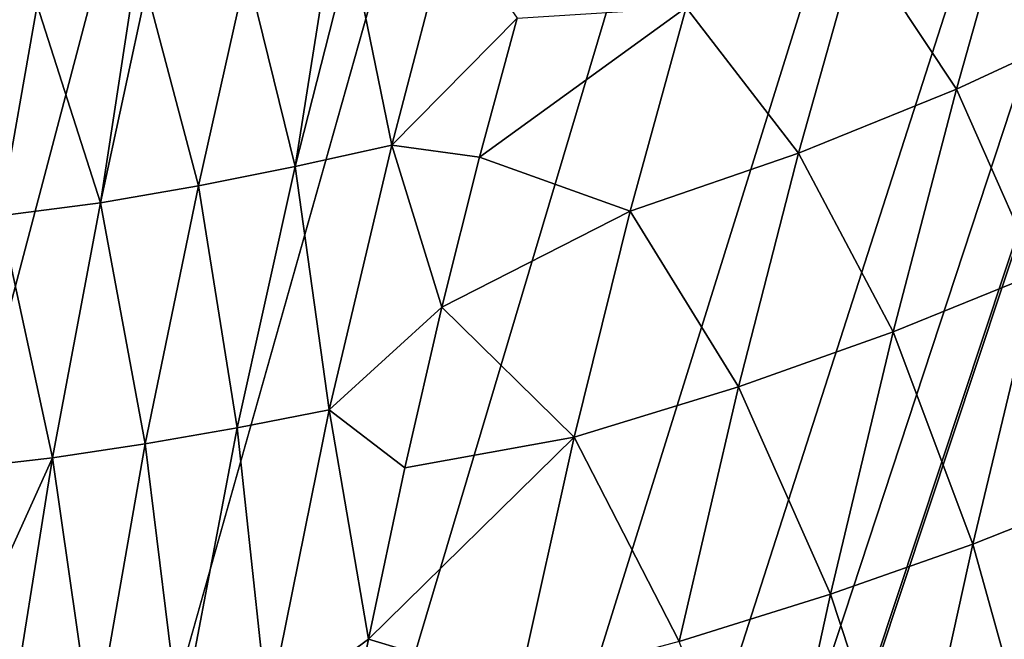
# Model space of a CAD drawing. Header units: metres. Extents: x -23 to 23, y -134 to 23.
# Tile 52 of 88: x 5.59 to 12.26, y -28.56 to -24.37. Entities that reach past the tile are written whole.
import ezdxf

# ---------------------------------------------------------------- set-up
doc = ezdxf.new("R2010")
doc.units = ezdxf.units.M
doc.layers.add('solid_509541_115_SW0003', color=7, linetype='CONTINUOUS')

msp = doc.modelspace()

# ---------------------------------------------------------------- linework, layer by layer
at = {"layer": 'solid_509541_115_SW0003'}
for points in [[(19.216677, -5.149261, 132), (-20.21727, -123.999992, 132), (20.217268, -123.999992, 132)], [(19.216677, -5.149261, 132), (18.380257, -7.613242, 132), (-20.21727, -123.999992, 132)], [(18.380257, -7.613242, 132), (17.229248, -9.947311, 132), (-20.21727, -123.999992, 132)], [(17.229248, -9.947311, 132), (15.783389, -12.111149, 132), (-20.21727, -123.999992, 132)], [(15.783389, -12.111149, 132), (14.067729, -14.067499, 132), (-20.21727, -123.999992, 132)], [(14.067729, -14.067499, 132), (12.110964, -15.783548, 132), (-20.21727, -123.999992, 132)], [(12.110964, -15.783548, 132), (9.947301, -17.229231, 132), (-20.21727, -123.999992, 132)], [(9.947301, -17.229231, 132), (7.613472, -18.380177, 132), (-20.21727, -123.999992, 132)], [(7.613472, -18.380177, 132), (5.148947, -19.216761, 132), (-20.21727, -123.999992, 132)], [(11.266901, -23.834505, 108.391502), (12.353862, -23.338007, 109.323776), (11.93114, -24.838243, 110.770844)], [(11.93114, -24.838243, 110.770844), (12.353862, -23.338007, 109.323776), (12.924419, -24.376959, 111.675323)], [(7.835278, -23.872299, 104.200485), (8.504292, -23.702976, 104.578781), (8.109404, -25.216427, 106.847427)], [(8.109404, -25.216427, 106.847427), (8.504292, -23.702976, 104.578781), (8.958947, -24.357637, 106.293953)], [(10.101454, -24.284369, 107.518585), (11.266901, -23.834505, 108.391502), (10.863292, -25.270504, 109.912804)], [(10.863292, -25.270504, 109.912804), (11.266901, -23.834505, 108.391502), (11.93114, -24.838243, 110.770844)], [(7.127819, -24.030535, 103.83519), (7.68453, -23.907745, 104.119576), (7.454925, -25.362024, 106.501022)], [(7.454925, -25.362024, 106.501022), (7.835278, -23.872299, 104.200485), (8.109404, -25.216427, 106.847427)], [(7.68453, -23.907745, 104.119576), (7.835278, -23.872299, 104.200485), (7.454925, -25.362024, 106.501022)], [(6.447871, -24.160656, 103.519798), (7.127819, -24.030535, 103.83519), (6.799826, -25.492239, 106.184143)], [(6.799826, -25.492239, 106.184143), (7.127819, -24.030535, 103.83519), (7.454925, -25.362024, 106.501022)], [(5.70928, -24.268097, 103.21846), (6.355893, -24.176125, 103.479912), (6.136356, -25.606268, 105.896042)], [(6.136356, -25.606268, 105.896042), (6.447871, -24.160656, 103.519798), (6.799826, -25.492239, 106.184143)], [(6.355893, -24.176125, 103.479912), (6.447871, -24.160656, 103.519798), (6.136356, -25.606268, 105.896042)], [(5.20819, -24.324883, 103.038818), (5.70928, -24.268097, 103.21846), (5.455538, -25.694754, 105.636574)], [(5.455538, -25.694754, 105.636574), (5.70928, -24.268097, 103.21846), (6.136356, -25.606268, 105.896042)], [(8.703152, -25.296658, 107.534561), (10.101454, -24.284369, 107.518585), (9.723372, -25.662878, 109.108894)], [(8.703152, -25.296658, 107.534561), (8.958947, -24.357637, 106.293953), (10.101454, -24.284369, 107.518585)], [(9.723372, -25.662878, 109.108894), (10.101454, -24.284369, 107.518585), (10.863292, -25.270504, 109.912804)], [(8.109404, -25.216427, 106.847427), (8.958947, -24.357637, 106.293953), (8.703152, -25.296658, 107.534561)], [(11.93114, -24.838243, 110.770844), (12.924419, -24.376959, 111.675323), (12.482607, -26.081879, 112.982483)], [(10.863292, -25.270504, 109.912804), (11.93114, -24.838243, 110.770844), (11.503804, -26.479572, 112.153404)], [(11.503804, -26.479572, 112.153404), (11.93114, -24.838243, 110.770844), (12.482607, -26.081879, 112.982483)], [(7.454925, -25.362024, 106.501022), (8.109404, -25.216427, 106.847427), (7.685593, -27.008604, 108.993401)], [(7.685593, -27.008604, 108.993401), (8.109404, -25.216427, 106.847427), (8.448779, -26.312551, 108.729248)], [(8.109404, -25.216427, 106.847427), (8.703152, -25.296658, 107.534561), (8.448779, -26.312551, 108.729248)], [(8.448779, -26.312551, 108.729248), (8.703152, -25.296658, 107.534561), (9.723372, -25.662878, 109.108894)], [(9.723372, -25.662878, 109.108894), (10.863292, -25.270504, 109.912804), (10.456962, -26.853125, 111.366211)], [(10.456962, -26.853125, 111.366211), (10.863292, -25.270504, 109.912804), (11.503804, -26.479572, 112.153404)], [(6.799826, -25.492239, 106.184143), (7.454925, -25.362024, 106.501022), (7.062056, -27.129578, 108.684631)], [(7.062056, -27.129578, 108.684631), (7.454925, -25.362024, 106.501022), (7.685593, -27.008604, 108.993401)], [(6.136356, -25.606268, 105.896042), (6.799826, -25.492239, 106.184143), (6.440926, -27.238251, 108.403397)], [(6.440926, -27.238251, 108.403397), (6.799826, -25.492239, 106.184143), (7.062056, -27.129578, 108.684631)], [(5.455538, -25.694754, 105.636574), (6.136356, -25.606268, 105.896042), (5.813024, -27.333929, 108.148094)], [(5.813024, -27.333929, 108.148094), (6.136356, -25.606268, 105.896042), (6.440926, -27.238251, 108.403397)], [(5.168134, -27.407728, 107.918053), (5.455538, -25.694754, 105.636574), (5.813024, -27.333929, 108.148094)], [(8.448779, -26.312551, 108.729248), (9.723372, -25.662878, 109.108894), (9.344496, -27.192858, 110.627724)], [(9.344496, -27.192858, 110.627724), (9.723372, -25.662878, 109.108894), (10.456962, -26.853125, 111.366211)], [(11.503804, -26.479572, 112.153404), (12.482607, -26.081879, 112.982483), (12.042217, -27.916185, 114.207352)], [(12.042217, -27.916185, 114.207352), (12.482607, -26.081879, 112.982483), (12.943672, -27.560854, 114.998878)], [(7.685593, -27.008604, 108.993401), (8.448779, -26.312551, 108.729248), (8.197817, -27.401505, 109.870743)], [(8.197817, -27.401505, 109.870743), (8.448779, -26.312551, 108.729248), (9.344496, -27.192858, 110.627724)], [(10.456962, -26.853125, 111.366211), (11.503804, -26.479572, 112.153404), (11.079076, -28.256186, 113.44944)], [(11.079076, -28.256186, 113.44944), (11.503804, -26.479572, 112.153404), (12.042217, -27.916185, 114.207352)], [(9.344496, -27.192858, 110.627724), (10.456962, -26.853125, 111.366211), (10.054497, -28.576221, 112.728951)], [(10.054497, -28.576221, 112.728951), (10.456962, -26.853125, 111.366211), (11.079076, -28.256186, 113.44944)], [(7.062056, -27.129578, 108.684631), (7.685593, -27.008604, 108.993401), (7.269442, -29.060366, 110.984718)], [(7.269442, -29.060366, 110.984718), (7.685593, -27.008604, 108.993401), (7.952076, -28.559187, 110.951721)], [(7.685593, -27.008604, 108.993401), (8.197817, -27.401505, 109.870743), (7.952076, -28.559187, 110.951721)], [(6.440926, -27.238251, 108.403397), (7.062056, -27.129578, 108.684631), (6.6764, -29.159597, 110.709686)], [(6.6764, -29.159597, 110.709686), (7.062056, -27.129578, 108.684631), (7.269442, -29.060366, 110.984718)], [(5.813024, -27.333929, 108.148094), (6.440926, -27.238251, 108.403397), (6.087977, -29.248924, 110.46003)], [(6.087977, -29.248924, 110.46003), (6.440926, -27.238251, 108.403397), (6.6764, -29.159597, 110.709686)], [(7.952076, -28.559187, 110.951721), (9.344496, -27.192858, 110.627724), (8.970731, -28.867758, 112.051804)], [(7.952076, -28.559187, 110.951721), (8.197817, -27.401505, 109.870743), (9.344496, -27.192858, 110.627724)], [(8.970731, -28.867758, 112.051804), (9.344496, -27.192858, 110.627724), (10.054497, -28.576221, 112.728951)], [(4.883258, -29.388077, 110.028679), (5.813024, -27.333929, 108.148094), (5.493937, -29.327715, 110.233406)], [(4.883258, -29.388077, 110.028679), (5.168134, -27.407728, 107.918053), (5.813024, -27.333929, 108.148094)], [(5.493937, -29.327715, 110.233406), (5.813024, -27.333929, 108.148094), (6.087977, -29.248924, 110.46003)], [(12.042217, -27.916185, 114.207352), (12.943672, -27.560854, 114.998878), (12.502894, -29.570501, 116.053589)], [(11.079076, -28.256186, 113.44944), (12.042217, -27.916185, 114.207352), (11.611093, -29.870798, 115.331635)], [(11.611093, -29.870798, 115.331635), (12.042217, -27.916185, 114.207352), (12.502894, -29.570501, 116.053589)], [(10.054497, -28.576221, 112.728951), (11.079076, -28.256186, 113.44944), (10.664216, -30.158615, 114.639717)], [(10.664216, -30.158615, 114.639717), (11.079076, -28.256186, 113.44944), (11.611093, -29.870798, 115.331635)], [(7.269442, -29.060366, 110.984718), (7.952076, -28.559187, 110.951721), (7.713243, -29.780806, 111.966148)], [(7.713243, -29.780806, 111.966148), (7.952076, -28.559187, 110.951721), (8.970731, -28.867758, 112.051804)]]:
    msp.add_3dface(points, dxfattribs=at)

doc.saveas('drawing.dxf')
